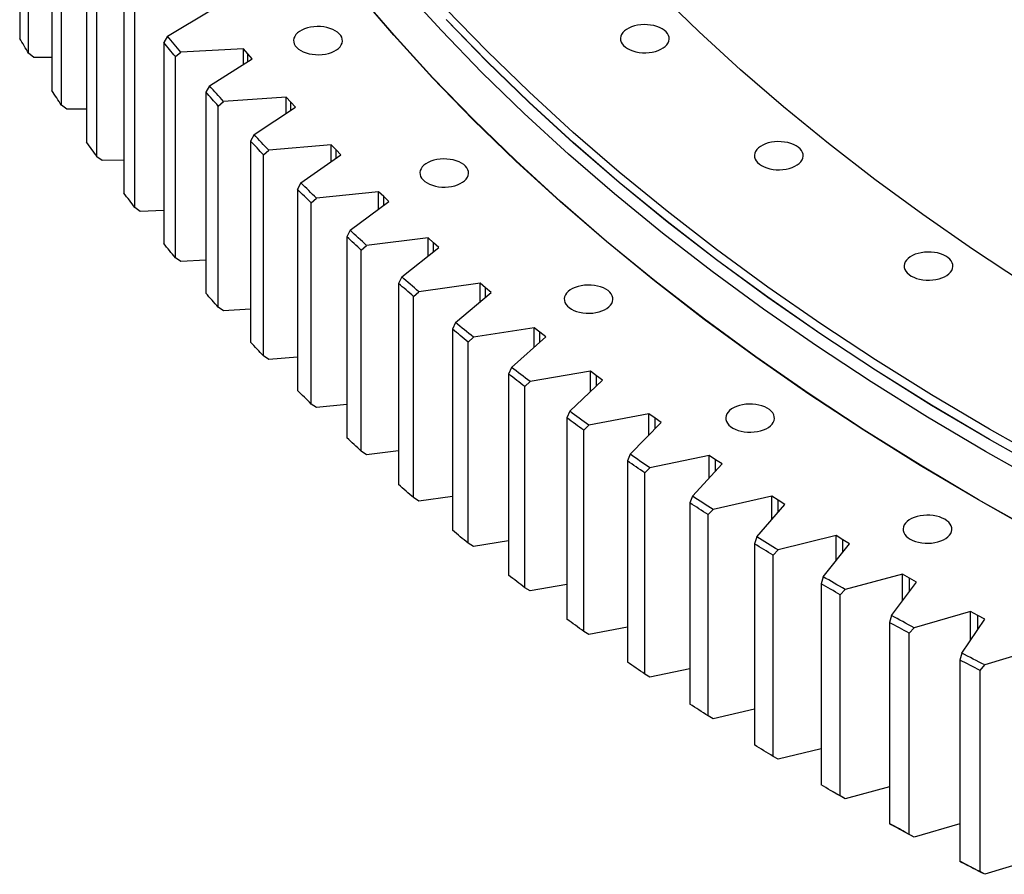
# Model space of a CAD drawing. Header units: millimetres. Extents: x -1209 to 25995, y 126471 to 147133.
# Tile 9 of 21: x 13796 to 14584, y 136309 to 136992. Entities that reach past the tile are written whole.
import ezdxf

# ---------------------------------------------------------------- set-up
doc = ezdxf.new("R2010")
doc.units = ezdxf.units.MM
doc.header["$LTSCALE"] = 100

msp = doc.modelspace()

# ---------------------------------------------------------------- linework, layer by layer
at = {"color": 7, "linetype": 'Continuous', "lineweight": 25}
for p, q in [((13796.11, 137137.9), (13796.11, 136977.04)), ((13803.22, 136965.16), (13803.22, 137126.02)), ((13821.88, 137096.2), (13821.88, 136935.34)), ((13829.57, 136923.58), (13829.57, 137084.44)), ((13849.68, 137054.94), (13849.68, 136894.09)), ((13857.94, 136882.45), (13857.94, 137043.31)), ((13879.49, 137014.16), (13879.49, 136853.3)), ((13888.32, 136841.81), (13888.32, 137002.66)), ((13914.27, 136978.91), (13949.44, 136999.78)), ((13914.27, 136978.91), (13911.29, 136973.87)), ((13911.29, 136973.87), (13911.29, 136813.01)), ((13807.49, 136961.84), (13803.22, 136965.16)), ((13821.88, 136961.66), (13807.49, 136961.84)), ((13920.68, 136962.53), (13924.94, 136966.02)), ((13920.68, 136801.67), (13920.68, 136962.53)), ((13975.17, 136968.7), (13924.94, 136966.02)), ((13978.61, 136964.67), (13975.17, 136968.7)), ((13975.17, 136956.31), (13975.17, 136968.7)), ((13982.08, 136960.65), (13978.61, 136964.67)), ((13947.95, 136939.21), (13982.08, 136960.65)), ((13947.95, 136939.21), (13945.06, 136934.12)), ((13945.06, 136934.12), (13945.06, 136773.27)), ((13833.84, 136920.33), (13829.57, 136923.58)), ((13955, 136922.94), (13959.24, 136926.5)), ((13955, 136762.08), (13955, 136922.94)), ((14009.32, 136930), (13959.24, 136926.5)), ((14012.96, 136926.03), (14009.32, 136930)), ((14009.32, 136917.21), (14009.32, 136930)), ((14016.62, 136922.06), (14012.96, 136926.03)), ((13849.68, 136920.4), (13833.84, 136920.33)), ((13983.55, 136900.07), (14016.62, 136922.06)), ((13983.55, 136900.07), (13980.75, 136894.94)), ((13980.75, 136894.94), (13980.75, 136734.08)), ((14045.35, 136891.87), (13995.46, 136887.56)), ((14049.19, 136887.96), (14045.35, 136891.87)), ((14045.35, 136878.64), (14045.35, 136891.87)), ((13991.24, 136883.92), (13995.46, 136887.56)), ((13991.24, 136723.07), (13991.24, 136883.92)), ((14021.06, 136861.53), (14053.04, 136884.06)), ((14053.04, 136884.06), (14049.19, 136887.96)), ((13862.21, 136879.28), (13857.94, 136882.45)), ((13879.49, 136879.63), (13862.21, 136879.28)), ((14021.06, 136861.53), (14018.36, 136856.36)), ((14018.36, 136856.36), (14018.36, 136695.5)), ((14083.24, 136854.35), (14033.58, 136849.22)), ((14087.27, 136850.5), (14083.24, 136854.35)), ((14083.24, 136840.64), (14083.24, 136854.35)), ((14029.38, 136845.52), (14033.58, 136849.22)), ((14029.38, 136684.66), (14029.38, 136845.52)), ((14060.45, 136823.62), (14091.31, 136846.66)), ((14091.31, 136846.66), (14087.27, 136850.5)), ((13892.58, 136838.7), (13888.32, 136841.81)), ((13911.29, 136839.39), (13892.58, 136838.7)), ((14060.45, 136823.62), (14057.84, 136818.41)), ((14057.84, 136818.41), (14057.84, 136657.55)), ((14122.95, 136817.46), (14073.57, 136811.52)), ((14127.17, 136813.68), (14122.95, 136817.46)), ((14122.95, 136803.22), (14122.95, 136817.46)), ((14131.4, 136809.91), (14127.17, 136813.68)), ((14069.39, 136807.75), (14073.57, 136811.52)), ((14069.39, 136646.89), (14069.39, 136807.75)), ((14101.68, 136786.37), (14131.4, 136809.91)), ((13924.94, 136798.63), (13920.68, 136801.67)), ((13945.06, 136799.71), (13924.94, 136798.63)), ((14101.68, 136786.37), (14099.16, 136781.12)), ((14099.16, 136781.12), (14099.16, 136620.26)), ((14164.46, 136781.23), (14115.38, 136774.49)), ((14168.86, 136777.52), (14164.46, 136781.23)), ((14164.46, 136766.41), (14164.46, 136781.23)), ((14111.23, 136770.65), (14115.38, 136774.49)), ((14144.72, 136749.81), (14173.27, 136773.82)), ((14173.27, 136773.82), (14168.86, 136777.52)), ((14111.23, 136609.79), (14111.23, 136770.65)), ((13959.24, 136759.11), (13955, 136762.08)), ((13980.75, 136760.61), (13959.24, 136759.11)), ((14144.72, 136749.81), (14142.3, 136744.51)), ((14142.3, 136744.51), (14142.3, 136583.66)), ((14207.72, 136745.7), (14159, 136738.15)), ((14212.3, 136742.06), (14207.72, 136745.7)), ((14207.72, 136730.24), (14207.72, 136745.7)), ((14216.89, 136738.43), (14212.3, 136742.06)), ((14154.87, 136734.25), (14159, 136738.15)), ((14154.87, 136573.39), (14154.87, 136734.25)), ((14189.53, 136713.97), (14216.89, 136738.43)), ((13995.46, 136720.16), (13991.24, 136723.07)), ((14018.36, 136722.15), (13995.46, 136720.16)), ((14189.53, 136713.97), (14187.21, 136708.63)), ((14252.71, 136710.88), (14204.38, 136702.55)), ((14257.47, 136707.33), (14252.71, 136710.88)), ((14252.71, 136694.71), (14252.71, 136710.88)), ((14187.21, 136708.63), (14187.21, 136547.77)), ((14200.29, 136698.58), (14204.38, 136702.55)), ((14236.08, 136678.87), (14262.24, 136703.77)), ((14262.24, 136703.77), (14257.47, 136707.33)), ((14200.29, 136537.72), (14200.29, 136698.58)), ((14033.58, 136681.83), (14029.38, 136684.66)), ((14057.84, 136684.33), (14033.58, 136681.83)), ((14236.08, 136678.87), (14233.87, 136673.5)), ((14233.87, 136673.5), (14233.87, 136512.64)), ((14299.39, 136676.82), (14251.48, 136667.7)), ((14304.32, 136673.34), (14299.39, 136676.82)), ((14299.39, 136659.84), (14299.39, 136676.82)), ((14309.26, 136669.87), (14304.32, 136673.34)), ((14247.43, 136663.66), (14251.48, 136667.7)), ((14247.43, 136502.8), (14247.43, 136663.66)), ((14284.33, 136644.55), (14309.26, 136669.87)), ((14073.57, 136644.13), (14069.39, 136646.89)), ((14099.16, 136647.21), (14073.57, 136644.13)), ((14284.33, 136644.55), (14282.22, 136639.14)), ((14282.22, 136639.14), (14282.22, 136478.28)), ((14347.72, 136643.53), (14300.28, 136633.63)), ((14352.81, 136640.13), (14347.72, 136643.53)), ((14347.72, 136625.66), (14347.72, 136643.53)), ((14357.92, 136636.74), (14352.81, 136640.13)), ((14296.26, 136629.53), (14300.28, 136633.63)), ((14334.25, 136611.03), (14357.92, 136636.74)), ((14296.26, 136468.67), (14296.26, 136629.53)), ((14115.38, 136607.1), (14111.23, 136609.79)), ((14142.3, 136610.8), (14115.38, 136607.1)), ((14334.25, 136611.03), (14332.25, 136605.58)), ((14397.66, 136611.05), (14350.72, 136600.37)), ((14402.92, 136607.73), (14397.66, 136611.05)), ((14397.66, 136592.16), (14397.66, 136611.05)), ((14408.19, 136604.43), (14402.92, 136607.73)), ((14332.25, 136605.58), (14332.25, 136444.72)), ((14346.75, 136596.2), (14350.72, 136600.37)), ((14385.79, 136578.33), (14408.19, 136604.43)), ((14346.75, 136435.35), (14346.75, 136596.2)), ((14385.79, 136578.33), (14383.9, 136572.86)), ((14449.18, 136579.39), (14402.78, 136567.96)), ((14454.59, 136576.16), (14449.18, 136579.39)), ((14449.18, 136559.35), (14449.18, 136579.39)), ((14460.03, 136572.95), (14454.59, 136576.16)), ((14159, 136570.76), (14154.87, 136573.39)), ((14187.21, 136575.13), (14159, 136570.76)), ((14383.9, 136572.86), (14383.9, 136412)), ((14438.91, 136546.5), (14460.03, 136572.95)), ((14398.85, 136563.72), (14402.78, 136567.96)), ((14398.85, 136402.86), (14398.85, 136563.72)), ((14438.91, 136546.5), (14437.13, 136540.99)), ((14502.22, 136548.59), (14456.4, 136536.4)), ((14507.79, 136545.45), (14502.22, 136548.59)), ((14502.22, 136527.23), (14502.22, 136548.59)), ((14513.38, 136542.32), (14507.79, 136545.45)), ((14204.38, 136535.16), (14200.29, 136537.72)), ((14233.87, 136540.24), (14204.38, 136535.16)), ((14437.13, 136540.99), (14437.13, 136380.13)), ((14493.58, 136515.54), (14513.38, 136542.32)), ((14452.53, 136532.1), (14456.4, 136536.4)), ((14452.53, 136371.24), (14452.53, 136532.1)), ((14493.58, 136515.54), (14491.9, 136510.01)), ((14556.75, 136518.67), (14511.55, 136505.73)), ((14562.48, 136515.62), (14556.75, 136518.67)), ((14556.75, 136495.78), (14556.75, 136518.67)), ((14568.22, 136512.59), (14562.48, 136515.62)), ((14282.22, 136506.16), (14251.48, 136500.31)), ((14491.9, 136510.01), (14491.9, 136349.15)), ((14507.73, 136501.37), (14511.55, 136505.73)), ((14549.73, 136485.49), (14568.22, 136512.59)), ((14251.48, 136500.31), (14247.43, 136502.8)), ((14507.73, 136340.51), (14507.73, 136501.37)), ((14612.73, 136489.65), (14568.18, 136475.98)), ((14549.73, 136485.49), (14548.17, 136479.93)), ((14548.17, 136479.93), (14548.17, 136319.07)), ((14564.41, 136471.56), (14568.18, 136475.98)), ((14300.28, 136466.24), (14296.26, 136468.67)), ((14332.25, 136472.91), (14300.28, 136466.24)), ((14564.41, 136310.7), (14564.41, 136471.56)), ((14350.72, 136432.98), (14346.75, 136435.35)), ((14383.9, 136440.53), (14350.72, 136432.98)), ((14402.78, 136400.56), (14398.85, 136402.86)), ((14437.13, 136409.03), (14402.78, 136400.56)), ((14444.5, 136375.86), (14447.33, 136374.23)), ((14456.4, 136369.01), (14452.53, 136371.24)), ((14491.9, 136378.45), (14456.4, 136369.01)), ((14491.9, 136349.15), (14493.58, 136348.15)), ((14548.17, 136348.82), (14511.55, 136338.34)), ((14511.55, 136338.34), (14507.73, 136340.51)), ((14548.17, 136319.07), (14549.73, 136318.1)), ((14605.89, 136320.15), (14568.18, 136308.59)), ((14568.18, 136308.59), (14564.41, 136310.7))]:
    msp.add_line(p, q, dxfattribs=at)
at = {"color": 82, "linetype": 'Continuous', "lineweight": 25}
for p, q in [((13978.61, 136958.47), (13978.61, 136964.67)), ((14012.96, 136919.63), (14012.96, 136926.03)), ((14049.19, 136881.34), (14049.19, 136887.96)), ((14087.27, 136843.64), (14087.27, 136850.5)), ((14127.17, 136806.56), (14127.17, 136813.68)), ((14168.86, 136770.11), (14168.86, 136777.52)), ((14212.3, 136734.33), (14212.3, 136742.06)), ((14257.47, 136699.23), (14257.47, 136707.33)), ((14304.32, 136664.85), (14304.32, 136673.34)), ((14352.81, 136631.19), (14352.81, 136640.13)), ((14402.92, 136598.28), (14402.92, 136607.73)), ((14454.59, 136566.14), (14454.59, 136576.16)), ((14507.79, 136534.77), (14507.79, 136545.45)), ((14562.48, 136504.17), (14562.48, 136515.62))]:
    msp.add_line(p, q, dxfattribs=at)
at = {"color": 7, "linetype": 'Continuous', "lineweight": 25, "flags": 128}
for points in [[(14616.15, 136620.07), (14568.63, 136646.8), (14522.33, 136674.24), (14477.29, 136702.36), (14433.54, 136731.16), (14391.11, 136760.61), (14350.03, 136790.69), (14310.33, 136821.38), (14272.04, 136852.66), (14235.18, 136884.51), (14199.77, 136916.91), (14165.85, 136949.83), (14133.43, 136983.25), (14102.53, 137017.14)], [(14610.65, 136581.2), (14562.97, 136608.01), (14516.52, 136635.54), (14471.34, 136663.75), (14427.46, 136692.64), (14384.89, 136722.19), (14343.69, 136752.36), (14303.86, 136783.15), (14265.45, 136814.53), (14228.47, 136846.48), (14192.95, 136878.97), (14158.92, 136912), (14126.39, 136945.52), (14095.4, 136979.53), (14065.96, 137013.99)], [(14610.82, 136581.31), (14563.15, 136608.12), (14516.7, 136635.64), (14471.53, 136663.85), (14427.65, 136692.74), (14385.09, 136722.28), (14343.88, 136752.45), (14304.06, 136783.23), (14265.65, 136814.61), (14228.68, 136846.56), (14193.16, 136879.05), (14159.13, 136912.07), (14126.61, 136945.59), (14095.63, 136979.59), (14066.19, 137014.05)], [(14599.16, 136781.64), (14558.24, 136808.57), (14518.56, 136836.12), (14480.14, 136864.25), (14443.01, 136892.95), (14407.2, 136922.21), (14372.72, 136952), (14339.6, 136982.3), (14307.87, 137013.09)], [(14619.25, 136637.88), (14571.81, 136664.56), (14525.59, 136691.95), (14480.63, 136720.03), (14436.96, 136748.77), (14394.61, 136778.17), (14353.6, 136808.2), (14313.97, 136838.83), (14275.75, 136870.06), (14238.95, 136901.85), (14203.61, 136934.19), (14169.74, 136967.05), (14137.38, 137000.41)], [(14020.95, 136967.29), (14022.95, 136966.28), (14025.18, 136965.44), (14027.58, 136964.78), (14030.12, 136964.32), (14032.74, 136964.05), (14035.4, 136964), (14038.05, 136964.16), (14040.64, 136964.52), (14043.11, 136965.09), (14045.43, 136965.84), (14047.55, 136966.77), (14049.43, 136967.85), (14051.04, 136969.08), (14052.35, 136970.42), (14053.32, 136971.85), (14053.95, 136973.34), (14054.23, 136974.87), (14054.13, 136976.4), (14053.68, 136977.92), (14052.88, 136979.38), (14051.73, 136980.77), (14050.27, 136982.05), (14048.53, 136983.21), (14046.52, 136984.22), (14044.29, 136985.06), (14041.89, 136985.72), (14039.35, 136986.19), (14036.73, 136986.45), (14034.07, 136986.5), (14031.42, 136986.35), (14028.84, 136985.98), (14026.36, 136985.42), (14024.04, 136984.67), (14021.92, 136983.74), (14020.04, 136982.65), (14018.43, 136981.43), (14017.13, 136980.09), (14016.15, 136978.66), (14015.52, 136977.17), (14015.25, 136975.64), (14015.34, 136974.1), (14015.79, 136972.59), (14016.6, 136971.12), (14017.74, 136969.74), (14019.2, 136968.45), (14020.95, 136967.29)], [(14619.25, 136629.71), (14571.81, 136656.39), (14525.59, 136683.78), (14480.63, 136711.86), (14436.96, 136740.61), (14394.61, 136770), (14353.6, 136800.03), (14313.97, 136830.67), (14275.75, 136861.89), (14238.95, 136893.68), (14203.61, 136926.02), (14169.74, 136958.88), (14137.38, 136992.24)], [(14619.25, 136629.51), (14571.81, 136656.19), (14525.59, 136683.58), (14480.63, 136711.66), (14436.96, 136740.4), (14394.61, 136769.8), (14353.6, 136799.83), (14313.97, 136830.46), (14275.75, 136861.69), (14238.95, 136893.48), (14203.61, 136925.82), (14169.74, 136958.68), (14137.38, 136992.04)], [(14282.43, 136968.86), (14284.43, 136967.85), (14286.66, 136967), (14289.06, 136966.34), (14291.6, 136965.88), (14294.22, 136965.62), (14296.88, 136965.57), (14299.53, 136965.72), (14302.11, 136966.09), (14304.59, 136966.65), (14306.91, 136967.4), (14309.03, 136968.33), (14310.91, 136969.42), (14312.52, 136970.64), (14313.82, 136971.98), (14314.8, 136973.41), (14315.43, 136974.9), (14315.7, 136976.43), (14315.61, 136977.97), (14315.16, 136979.48), (14314.36, 136980.95), (14313.21, 136982.33), (14311.75, 136983.62), (14310, 136984.78), (14308, 136985.79), (14305.77, 136986.63), (14303.37, 136987.29), (14300.83, 136987.75), (14298.21, 136988.01), (14295.55, 136988.07), (14292.9, 136987.91), (14290.32, 136987.55), (14287.84, 136986.98), (14285.52, 136986.23), (14283.4, 136985.3), (14281.52, 136984.21), (14279.91, 136982.99), (14278.6, 136981.65), (14277.63, 136980.22), (14277, 136978.73), (14276.73, 136977.2), (14276.82, 136975.66), (14277.27, 136974.15), (14278.07, 136972.69), (14279.22, 136971.3), (14280.68, 136970.01), (14282.43, 136968.86)], [(13924.94, 136966.02), (13923.59, 136967.63), (13922.25, 136969.24), (13920.91, 136970.85), (13919.58, 136972.46), (13918.25, 136974.07), (13916.92, 136975.68), (13915.59, 136977.29), (13914.27, 136978.91)], [(13803.22, 136965.16), (13802.32, 136966.64), (13801.43, 136968.12), (13800.53, 136969.61), (13799.64, 136971.09), (13798.76, 136972.58), (13797.87, 136974.07), (13796.99, 136975.55), (13796.11, 136977.04)], [(13920.68, 136962.53), (13919.5, 136963.94), (13918.32, 136965.36), (13917.14, 136966.78), (13915.97, 136968.2), (13914.8, 136969.61), (13913.63, 136971.03), (13912.46, 136972.45), (13911.29, 136973.87)], [(13959.24, 136926.5), (13957.81, 136928.09), (13956.4, 136929.67), (13954.98, 136931.26), (13953.57, 136932.85), (13952.16, 136934.43), (13950.75, 136936.02), (13949.35, 136937.61), (13947.95, 136939.21)], [(13829.57, 136923.58), (13828.6, 136925.05), (13827.63, 136926.52), (13826.66, 136927.99), (13825.7, 136929.46), (13824.74, 136930.93), (13823.78, 136932.4), (13822.83, 136933.87), (13821.88, 136935.34)], [(13955, 136922.94), (13953.75, 136924.33), (13952.5, 136925.73), (13951.25, 136927.13), (13950.01, 136928.53), (13948.77, 136929.92), (13947.53, 136931.32), (13946.29, 136932.72), (13945.06, 136934.12)], [(13995.46, 136887.56), (13993.96, 136889.12), (13992.47, 136890.68), (13990.97, 136892.24), (13989.48, 136893.81), (13988, 136895.37), (13986.51, 136896.94), (13985.03, 136898.5), (13983.55, 136900.07)], [(13857.94, 136882.45), (13856.9, 136883.91), (13855.86, 136885.36), (13854.82, 136886.81), (13853.79, 136888.26), (13852.76, 136889.72), (13851.73, 136891.17), (13850.7, 136892.63), (13849.68, 136894.09)], [(13991.24, 136883.92), (13989.92, 136885.3), (13988.6, 136886.67), (13987.29, 136888.05), (13985.98, 136889.43), (13984.67, 136890.81), (13983.36, 136892.18), (13982.06, 136893.56), (13980.75, 136894.94)], [(14389.55, 136875.29), (14391.56, 136874.28), (14393.78, 136873.44), (14396.18, 136872.78), (14398.72, 136872.31), (14401.34, 136872.05), (14404, 136872), (14406.65, 136872.15), (14409.24, 136872.52), (14411.71, 136873.08), (14414.03, 136873.84), (14416.15, 136874.76), (14418.04, 136875.85), (14419.64, 136877.07), (14420.95, 136878.41), (14421.92, 136879.84), (14422.55, 136881.34), (14422.83, 136882.86), (14422.74, 136884.4), (14422.28, 136885.91), (14421.48, 136887.38), (14420.34, 136888.77), (14418.88, 136890.05), (14417.13, 136891.21), (14415.12, 136892.22), (14412.9, 136893.06), (14410.49, 136893.72), (14407.96, 136894.19), (14405.33, 136894.45), (14402.67, 136894.5), (14400.02, 136894.34), (14397.44, 136893.98), (14394.96, 136893.41), (14392.64, 136892.66), (14390.52, 136891.73), (14388.64, 136890.65), (14387.03, 136889.42), (14385.73, 136888.08), (14384.75, 136886.65), (14384.12, 136885.16), (14383.85, 136883.63), (14383.94, 136882.1), (14384.39, 136880.58), (14385.2, 136879.12), (14386.34, 136877.73), (14387.8, 136876.45), (14389.55, 136875.29)], [(14121.97, 136861.42), (14123.97, 136860.41), (14126.2, 136859.56), (14128.6, 136858.9), (14131.14, 136858.44), (14133.76, 136858.18), (14136.42, 136858.13), (14139.07, 136858.28), (14141.65, 136858.65), (14144.13, 136859.21), (14146.45, 136859.96), (14148.57, 136860.89), (14150.45, 136861.98), (14152.06, 136863.2), (14153.37, 136864.54), (14154.34, 136865.97), (14154.97, 136867.46), (14155.24, 136868.99), (14155.15, 136870.53), (14154.7, 136872.04), (14153.9, 136873.51), (14152.75, 136874.89), (14151.29, 136876.18), (14149.54, 136877.34), (14147.54, 136878.35), (14145.31, 136879.19), (14142.91, 136879.85), (14140.37, 136880.31), (14137.75, 136880.57), (14135.09, 136880.63), (14132.44, 136880.47), (14129.86, 136880.11), (14127.38, 136879.54), (14125.06, 136878.79), (14122.94, 136877.86), (14121.06, 136876.77), (14119.45, 136875.55), (14118.15, 136874.21), (14117.17, 136872.78), (14116.54, 136871.29), (14116.27, 136869.76), (14116.36, 136868.23), (14116.81, 136866.71), (14117.62, 136865.25), (14118.76, 136863.86), (14120.22, 136862.57), (14121.97, 136861.42)], [(14033.58, 136849.22), (14032.01, 136850.75), (14030.44, 136852.29), (14028.87, 136853.83), (14027.3, 136855.37), (14025.74, 136856.91), (14024.18, 136858.45), (14022.62, 136859.99), (14021.06, 136861.53)], [(13888.32, 136841.81), (13887.21, 136843.24), (13886.1, 136844.67), (13884.99, 136846.11), (13883.89, 136847.55), (13882.78, 136848.98), (13881.68, 136850.42), (13880.59, 136851.86), (13879.49, 136853.3)], [(14029.38, 136845.52), (14027.99, 136846.87), (14026.61, 136848.22), (14025.23, 136849.58), (14023.85, 136850.93), (14022.47, 136852.29), (14021.1, 136853.65), (14019.73, 136855), (14018.36, 136856.36)], [(14073.57, 136811.52), (14071.92, 136813.03), (14070.27, 136814.54), (14068.63, 136816.05), (14066.98, 136817.56), (14065.35, 136819.08), (14063.71, 136820.59), (14062.08, 136822.11), (14060.45, 136823.62)], [(13920.68, 136801.67), (13919.5, 136803.09), (13918.32, 136804.5), (13917.14, 136805.92), (13915.97, 136807.34), (13914.8, 136808.76), (13913.63, 136810.17), (13912.46, 136811.59), (13911.29, 136813.01)], [(14069.39, 136807.75), (14067.94, 136809.08), (14066.49, 136810.41), (14065.04, 136811.74), (14063.59, 136813.07), (14062.15, 136814.41), (14060.71, 136815.74), (14059.27, 136817.07), (14057.84, 136818.41)], [(14509.37, 136787), (14511.37, 136785.99), (14513.6, 136785.15), (14516, 136784.49), (14518.54, 136784.02), (14521.16, 136783.76), (14523.82, 136783.71), (14526.47, 136783.87), (14529.06, 136784.23), (14531.53, 136784.79), (14533.85, 136785.55), (14535.97, 136786.48), (14537.85, 136787.56), (14539.46, 136788.79), (14540.77, 136790.13), (14541.74, 136791.55), (14542.37, 136793.05), (14542.64, 136794.58), (14542.55, 136796.11), (14542.1, 136797.63), (14541.3, 136799.09), (14540.15, 136800.48), (14538.69, 136801.76), (14536.94, 136802.92), (14534.94, 136803.93), (14532.71, 136804.77), (14530.31, 136805.43), (14527.77, 136805.9), (14525.15, 136806.16), (14522.49, 136806.21), (14519.84, 136806.05), (14517.26, 136805.69), (14514.78, 136805.13), (14512.46, 136804.37), (14510.34, 136803.44), (14508.46, 136802.36), (14506.85, 136801.13), (14505.55, 136799.79), (14504.57, 136798.37), (14503.94, 136796.87), (14503.67, 136795.34), (14503.76, 136793.81), (14504.21, 136792.29), (14505.02, 136790.83), (14506.16, 136789.44), (14507.62, 136788.16), (14509.37, 136787)], [(14111.23, 136770.65), (14109.71, 136771.96), (14108.2, 136773.26), (14106.69, 136774.57), (14105.18, 136775.88), (14103.67, 136777.18), (14102.17, 136778.49), (14100.66, 136779.8), (14099.16, 136781.12)], [(14115.38, 136774.49), (14113.66, 136775.97), (14111.94, 136777.45), (14110.22, 136778.94), (14108.51, 136780.42), (14106.8, 136781.91), (14105.09, 136783.4), (14103.38, 136784.88), (14101.68, 136786.37)], [(13955, 136762.08), (13953.75, 136763.48), (13952.5, 136764.87), (13951.25, 136766.27), (13950.01, 136767.67), (13948.77, 136769.07), (13947.53, 136770.46), (13946.29, 136771.86), (13945.06, 136773.27)], [(14237.42, 136760.58), (14239.42, 136759.57), (14241.65, 136758.72), (14244.05, 136758.06), (14246.59, 136757.6), (14249.21, 136757.34), (14251.87, 136757.29), (14254.52, 136757.44), (14257.1, 136757.81), (14259.58, 136758.37), (14261.9, 136759.12), (14264.02, 136760.05), (14265.9, 136761.14), (14267.51, 136762.36), (14268.81, 136763.7), (14269.79, 136765.13), (14270.42, 136766.62), (14270.69, 136768.15), (14270.6, 136769.69), (14270.15, 136771.2), (14269.35, 136772.67), (14268.2, 136774.05), (14266.74, 136775.34), (14264.99, 136776.5), (14262.99, 136777.51), (14260.76, 136778.35), (14258.36, 136779.01), (14255.82, 136779.47), (14253.2, 136779.73), (14250.54, 136779.79), (14247.89, 136779.63), (14245.31, 136779.27), (14242.83, 136778.7), (14240.51, 136777.95), (14238.39, 136777.02), (14236.51, 136775.93), (14234.9, 136774.71), (14233.59, 136773.37), (14232.62, 136771.94), (14231.99, 136770.45), (14231.72, 136768.92), (14231.81, 136767.39), (14232.26, 136765.87), (14233.06, 136764.41), (14234.21, 136763.02), (14235.67, 136761.73), (14237.42, 136760.58)], [(14159, 136738.15), (14157.2, 136739.61), (14155.41, 136741.06), (14153.62, 136742.52), (14151.83, 136743.97), (14150.05, 136745.43), (14148.27, 136746.89), (14146.49, 136748.35), (14144.72, 136749.81)], [(14154.87, 136734.25), (14153.29, 136735.53), (14151.72, 136736.81), (14150.14, 136738.09), (14148.57, 136739.37), (14147, 136740.66), (14145.43, 136741.94), (14143.86, 136743.23), (14142.3, 136744.51)], [(13991.24, 136723.07), (13989.92, 136724.44), (13988.6, 136725.82), (13987.29, 136727.19), (13985.98, 136728.57), (13984.67, 136729.95), (13983.36, 136731.33), (13982.06, 136732.7), (13980.75, 136734.08)], [(14204.38, 136702.55), (14202.51, 136703.97), (14200.65, 136705.4), (14198.79, 136706.82), (14196.93, 136708.25), (14195.08, 136709.68), (14193.22, 136711.11), (14191.37, 136712.54), (14189.53, 136713.97)], [(14200.29, 136698.58), (14198.64, 136699.83), (14197, 136701.08), (14195.37, 136702.34), (14193.73, 136703.6), (14192.1, 136704.85), (14190.47, 136706.11), (14188.84, 136707.37), (14187.21, 136708.63)], [(14029.38, 136684.66), (14027.99, 136686.01), (14026.61, 136687.37), (14025.23, 136688.72), (14023.85, 136690.07), (14022.47, 136691.43), (14021.1, 136692.79), (14019.73, 136694.14), (14018.36, 136695.5)], [(14251.48, 136667.7), (14249.55, 136669.09), (14247.62, 136670.48), (14245.69, 136671.88), (14243.76, 136673.27), (14241.84, 136674.67), (14239.91, 136676.07), (14238, 136677.47), (14236.08, 136678.87)], [(14366.55, 136665.43), (14368.55, 136664.42), (14370.78, 136663.57), (14373.18, 136662.91), (14375.72, 136662.45), (14378.34, 136662.19), (14381, 136662.14), (14383.65, 136662.29), (14386.23, 136662.66), (14388.71, 136663.22), (14391.03, 136663.97), (14393.15, 136664.9), (14395.03, 136665.99), (14396.64, 136667.21), (14397.95, 136668.55), (14398.92, 136669.98), (14399.55, 136671.47), (14399.82, 136673), (14399.73, 136674.54), (14399.28, 136676.05), (14398.48, 136677.52), (14397.33, 136678.9), (14395.87, 136680.19), (14394.12, 136681.35), (14392.12, 136682.36), (14389.89, 136683.2), (14387.49, 136683.86), (14384.95, 136684.32), (14382.33, 136684.58), (14379.67, 136684.64), (14377.02, 136684.48), (14374.44, 136684.12), (14371.96, 136683.55), (14369.64, 136682.8), (14367.52, 136681.87), (14365.64, 136680.78), (14364.03, 136679.56), (14362.73, 136678.22), (14361.75, 136676.79), (14361.12, 136675.3), (14360.85, 136673.77), (14360.94, 136672.24), (14361.39, 136670.72), (14362.19, 136669.26), (14363.34, 136667.87), (14364.8, 136666.58), (14366.55, 136665.43)], [(14247.43, 136663.66), (14245.73, 136664.89), (14244.02, 136666.11), (14242.33, 136667.34), (14240.63, 136668.57), (14238.94, 136669.8), (14237.24, 136671.03), (14235.55, 136672.26), (14233.87, 136673.5)], [(14069.39, 136646.89), (14067.94, 136648.22), (14066.49, 136649.55), (14065.04, 136650.88), (14063.59, 136652.21), (14062.15, 136653.55), (14060.71, 136654.88), (14059.27, 136656.21), (14057.84, 136657.55)], [(14296.26, 136629.53), (14294.5, 136630.72), (14292.74, 136631.92), (14290.98, 136633.12), (14289.23, 136634.32), (14287.47, 136635.53), (14285.72, 136636.73), (14283.97, 136637.93), (14282.22, 136639.14)], [(14300.28, 136633.63), (14298.28, 136634.99), (14296.28, 136636.35), (14294.28, 136637.71), (14292.28, 136639.08), (14290.29, 136640.44), (14288.3, 136641.81), (14286.32, 136643.18), (14284.33, 136644.55)], [(14111.23, 136609.79), (14109.71, 136611.1), (14108.2, 136612.4), (14106.69, 136613.71), (14105.18, 136615.02), (14103.67, 136616.33), (14102.17, 136617.64), (14100.66, 136618.95), (14099.16, 136620.26)], [(14350.72, 136600.37), (14348.66, 136601.7), (14346.59, 136603.03), (14344.53, 136604.36), (14342.47, 136605.69), (14340.41, 136607.02), (14338.35, 136608.36), (14336.3, 136609.69), (14334.25, 136611.03)], [(14346.75, 136596.2), (14344.93, 136597.37), (14343.11, 136598.54), (14341.3, 136599.71), (14339.48, 136600.89), (14337.67, 136602.06), (14335.86, 136603.23), (14334.05, 136604.41), (14332.25, 136605.58)], [(14508.52, 136576.58), (14510.53, 136575.57), (14512.75, 136574.73), (14515.16, 136574.07), (14517.69, 136573.61), (14520.32, 136573.35), (14522.98, 136573.29), (14525.62, 136573.45), (14528.21, 136573.81), (14530.68, 136574.38), (14533, 136575.13), (14535.13, 136576.06), (14537.01, 136577.15), (14538.62, 136578.37), (14539.92, 136579.71), (14540.9, 136581.14), (14541.53, 136582.63), (14541.8, 136584.16), (14541.71, 136585.69), (14541.26, 136587.21), (14540.45, 136588.67), (14539.31, 136590.06), (14537.85, 136591.35), (14536.1, 136592.5), (14534.09, 136593.51), (14531.87, 136594.36), (14529.46, 136595.02), (14526.93, 136595.48), (14524.3, 136595.74), (14521.64, 136595.79), (14519, 136595.64), (14516.41, 136595.27), (14513.93, 136594.71), (14511.61, 136593.96), (14509.49, 136593.03), (14507.61, 136591.94), (14506, 136590.72), (14504.7, 136589.38), (14503.72, 136587.95), (14503.09, 136586.46), (14502.82, 136584.93), (14502.91, 136583.39), (14503.36, 136581.88), (14504.17, 136580.41), (14505.31, 136579.03), (14506.77, 136577.74), (14508.52, 136576.58)], [(14154.87, 136573.39), (14153.29, 136574.67), (14151.72, 136575.95), (14150.14, 136577.23), (14148.57, 136578.52), (14147, 136579.8), (14145.43, 136581.08), (14143.86, 136582.37), (14142.3, 136583.66)], [(14402.78, 136567.96), (14400.65, 136569.25), (14398.52, 136570.54), (14396.39, 136571.84), (14394.27, 136573.13), (14392.14, 136574.43), (14390.02, 136575.73), (14387.91, 136577.03), (14385.79, 136578.33)], [(14398.85, 136563.72), (14396.98, 136564.86), (14395.1, 136566), (14393.23, 136567.14), (14391.36, 136568.28), (14389.49, 136569.42), (14387.62, 136570.57), (14385.76, 136571.71), (14383.9, 136572.86)], [(14200.29, 136537.72), (14198.64, 136538.97), (14197, 136540.23), (14195.37, 136541.48), (14193.73, 136542.74), (14192.1, 136543.99), (14190.47, 136545.25), (14188.84, 136546.51), (14187.21, 136547.77)], [(14456.4, 136536.4), (14454.21, 136537.66), (14452.02, 136538.92), (14449.83, 136540.18), (14447.64, 136541.44), (14445.45, 136542.7), (14443.27, 136543.96), (14441.09, 136545.23), (14438.91, 136546.5)], [(14452.53, 136532.1), (14450.59, 136533.21), (14448.66, 136534.32), (14446.74, 136535.43), (14444.81, 136536.54), (14442.89, 136537.65), (14440.96, 136538.76), (14439.04, 136539.88), (14437.13, 136540.99)], [(14511.55, 136505.73), (14509.3, 136506.95), (14507.04, 136508.18), (14504.79, 136509.4), (14502.55, 136510.62), (14500.3, 136511.85), (14498.06, 136513.08), (14495.81, 136514.31), (14493.58, 136515.54)], [(14247.43, 136502.8), (14245.73, 136504.03), (14244.02, 136505.25), (14242.33, 136506.48), (14240.63, 136507.71), (14238.94, 136508.94), (14237.24, 136510.17), (14235.55, 136511.4), (14233.87, 136512.64)], [(14507.73, 136501.37), (14505.74, 136502.45), (14503.76, 136503.52), (14501.78, 136504.6), (14499.8, 136505.68), (14497.82, 136506.76), (14495.84, 136507.84), (14493.87, 136508.92), (14491.9, 136510.01)], [(14568.18, 136475.98), (14565.87, 136477.16), (14563.56, 136478.35), (14561.25, 136479.53), (14558.94, 136480.72), (14556.63, 136481.91), (14554.33, 136483.1), (14552.03, 136484.3), (14549.73, 136485.49)], [(14296.26, 136468.67), (14294.5, 136469.87), (14292.74, 136471.06), (14290.98, 136472.26), (14289.23, 136473.47), (14287.47, 136474.67), (14285.72, 136475.87), (14283.97, 136477.07), (14282.22, 136478.28)], [(14564.41, 136471.56), (14562.38, 136472.6), (14560.34, 136473.64), (14558.31, 136474.69), (14556.28, 136475.73), (14554.25, 136476.78), (14552.22, 136477.83), (14550.19, 136478.88), (14548.17, 136479.93)], [(14346.75, 136435.35), (14344.93, 136436.51), (14343.11, 136437.68), (14341.3, 136438.86), (14339.48, 136440.03), (14337.67, 136441.2), (14335.86, 136442.37), (14334.05, 136443.55), (14332.25, 136444.72)], [(14398.85, 136402.86), (14396.98, 136404), (14395.1, 136405.14), (14393.23, 136406.28), (14391.36, 136407.42), (14389.49, 136408.57), (14387.62, 136409.71), (14385.76, 136410.85), (14383.9, 136412)], [(14452.53, 136371.24), (14450.59, 136372.35), (14448.66, 136373.46), (14446.74, 136374.57), (14444.81, 136375.68), (14442.89, 136376.79), (14440.96, 136377.9), (14439.04, 136379.02), (14437.13, 136380.13)], [(14456.4, 136369.01), (14454.21, 136370.27), (14452.02, 136371.52), (14449.83, 136372.78), (14447.64, 136374.05), (14447.33, 136374.23)], [(14507.73, 136340.51), (14505.74, 136341.59), (14503.76, 136342.67), (14501.78, 136343.74), (14499.8, 136344.82), (14497.82, 136345.9), (14495.84, 136346.98), (14493.87, 136348.07), (14491.9, 136349.15)], [(14511.55, 136338.34), (14509.3, 136339.56), (14507.04, 136340.79), (14504.79, 136342.01), (14502.55, 136343.23), (14500.3, 136344.46), (14498.06, 136345.69), (14495.81, 136346.92), (14493.58, 136348.15)], [(14564.41, 136310.7), (14562.38, 136311.74), (14560.34, 136312.78), (14558.31, 136313.83), (14556.28, 136314.87), (14554.25, 136315.92), (14552.22, 136316.97), (14550.19, 136318.02), (14548.17, 136319.07)], [(14568.18, 136308.59), (14565.87, 136309.77), (14563.56, 136310.96), (14561.25, 136312.14), (14558.94, 136313.33), (14556.63, 136314.52), (14554.33, 136315.71), (14552.03, 136316.9), (14549.73, 136318.1)]]:
    msp.add_lwpolyline(points, dxfattribs=at)

doc.saveas('drawing.dxf')
